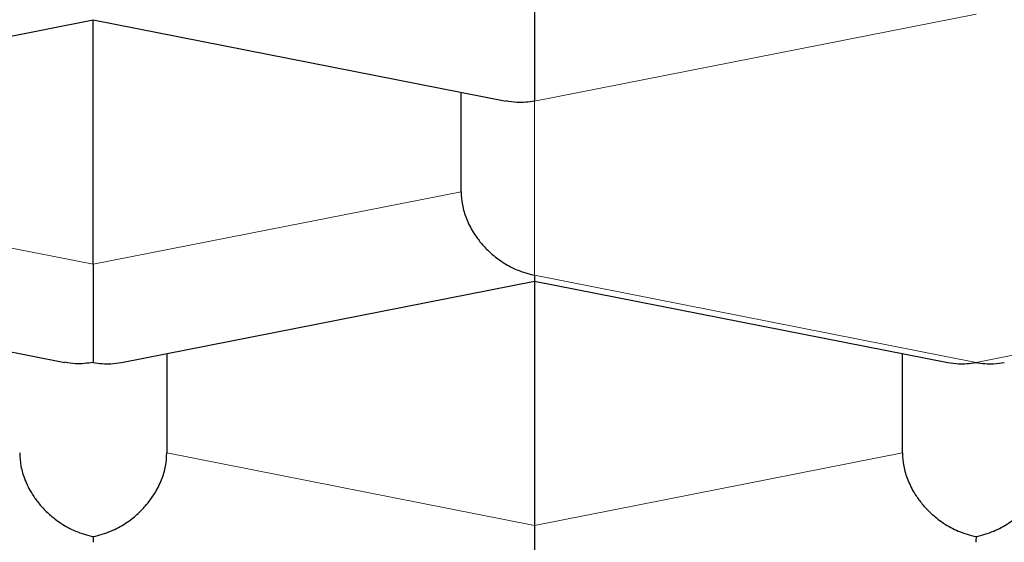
# Model space of a CAD drawing. Header units: millimetres. Extents: x 8 to 701, y 12 to 648.
# Tile 194 of 205: x 333.674 to 335.347, y 588.481 to 589.37. Entities that reach past the tile are written whole.
import ezdxf

# ---------------------------------------------------------------- set-up
doc = ezdxf.new("R2010")
doc.units = ezdxf.units.MM

msp = doc.modelspace()

# ---------------------------------------------------------------- linework, layer by layer
at = {"color": 252, "linetype": 'Continuous', "lineweight": 0}
for p, q in [((334.5485, 589.231), (335.2985, 589.3791)), ((334.5485, 588.9348), (334.5485, 589.231)), ((333.7985, 588.9536), (333.1735, 589.077)), ((333.7985, 588.9536), (334.4235, 589.077)), ((335.2985, 588.7867), (334.5485, 588.9348)), ((336.0485, 588.9348), (335.2985, 588.7867)), ((333.9235, 588.6327), (334.5485, 588.5093)), ((335.1735, 588.6327), (334.5485, 588.5093))]:
    msp.add_line(p, q, dxfattribs=at)
at = {"color": 7, "linetype": 'Continuous', "lineweight": 30}
for p, q in [((333.0966, 589.2306), (333.7984, 589.3692)), ((333.7982, 589.3693), (334.5, 589.2307)), ((333.7985, 588.9536), (333.7985, 589.3692)), ((334.4235, 589.077), (334.4235, 589.2458)), ((333.0482, 588.925), (333.75, 588.7864)), ((333.8466, 588.7863), (334.5484, 588.9249)), ((334.5482, 588.925), (335.2504, 588.7863)), ((334.5485, 588.9249), (334.5485, 588.5093)), ((333.9235, 588.8015), (333.9235, 588.6327)), ((335.1735, 588.6327), (335.1735, 588.8015))]:
    msp.add_line(p, q, dxfattribs=at)
at = {"color": 252, "linetype": 'Continuous', "lineweight": 0}
for points, knots in [([(333.8734, 591.026), (333.9411, 591.0179), (334.1105, 590.9978), (334.3833, 590.9606), (334.6916, 590.9147), (335.0006, 590.8639), (335.3039, 590.8094), (335.6012, 590.751), (335.892, 590.689), (336.1706, 590.6246), (336.437, 590.5582), (336.6914, 590.49), (336.9388, 590.4189), (337.1789, 590.3449), (337.416, 590.2666), (337.6493, 590.1838), (337.878, 590.0964), (338.0972, 590.0063), (338.3065, 589.9135), (338.5058, 589.8181), (338.6912, 589.7222), (338.863, 589.6259), (339.0218, 589.5297), (339.1707, 589.4316), (339.3097, 589.3318), (339.4411, 589.2284), (339.5641, 589.1214), (339.6776, 589.0107), (339.7793, 588.8988), (339.8689, 588.7856), (339.9462, 588.6714), (340.0101, 588.5585), (340.0612, 588.4471), (340.1002, 588.3374), (340.1279, 588.2273), (340.1453, 588.1169), (340.1474, 588.0432), (340.1485, 588.0064)], [0, 0, 0, 0, 0.018613, 0.04658, 0.076242, 0.105904, 0.135566, 0.165228, 0.19489, 0.224551, 0.252518, 0.280486, 0.308453, 0.33642, 0.364387, 0.394049, 0.423711, 0.453372, 0.483034, 0.512696, 0.542358, 0.570325, 0.598292, 0.626259, 0.654226, 0.682193, 0.711855, 0.741517, 0.771179, 0.800841, 0.830503, 0.860165, 0.888132, 0.916099, 0.944066, 0.972033, 1, 1, 1, 1]), ([(321.8485, 587.6305), (321.8496, 587.668), (321.8519, 587.7427), (321.8705, 587.8547), (321.9003, 587.9663), (321.9424, 588.0776), (321.9964, 588.1884), (322.0609, 588.2964), (322.135, 588.4013), (322.218, 588.5031), (322.3112, 588.6039), (322.4147, 588.7036), (322.5306, 588.8042), (322.6592, 588.9052), (322.8011, 589.0063), (322.9537, 589.1055), (323.1169, 589.2028), (323.2906, 589.298), (323.4709, 589.3893), (323.6568, 589.4766), (323.8472, 589.5598), (324.046, 589.6407), (324.2532, 589.7192), (324.4726, 589.7969), (324.7045, 589.8734), (324.9487, 589.9482), (325.2007, 590.0199), (325.4604, 590.0884), (325.7276, 590.1537), (325.9965, 590.2144), (326.2659, 590.2707), (326.5351, 590.3227), (326.8094, 590.3714), (327.0888, 590.4169), (327.3786, 590.46), (327.6785, 590.5003), (327.988, 590.5375), (328.301, 590.5708), (328.6176, 590.6001), (328.9375, 590.6255), (329.2538, 590.6465), (329.5656, 590.6632), (329.8724, 590.676), (330.1803, 590.6851), (330.4892, 590.6906), (330.805, 590.6924), (331.1269, 590.6904), (331.4543, 590.6842), (331.7806, 590.674), (332.1058, 590.6596), (332.4296, 590.6411), (332.7451, 590.619), (333.0519, 590.5936), (333.3494, 590.5652), (333.644, 590.5333), (333.9356, 590.4979), (334.2295, 590.4582), (334.5248, 590.4142), (334.8204, 590.3657), (335.1104, 590.3135), (335.3948, 590.2576), (335.6735, 590.1982), (335.9405, 590.1365), (336.1957, 590.073), (336.439, 590.0078), (336.6756, 589.9398), (336.9055, 589.869), (337.1328, 589.794), (337.3565, 589.7147), (337.5754, 589.6312), (337.7851, 589.545), (337.9854, 589.4563), (338.1763, 589.3649), (338.354, 589.273), (338.5186, 589.1809), (338.6705, 589.0889), (338.8129, 588.9951), (338.9459, 588.8995), (339.0717, 588.8004), (339.1894, 588.6979), (339.298, 588.5921), (339.3951, 588.485), (339.4807, 588.3767), (339.5547, 588.2672), (339.6158, 588.159), (339.6646, 588.0524), (339.702, 587.9476), (339.7285, 587.8423), (339.7452, 587.7365), (339.7474, 587.6659), (339.7485, 587.6305)], [0, 0, 0, 0, 0.011676, 0.02333, 0.034978, 0.046636, 0.058319, 0.070013, 0.08101, 0.091995, 0.10298, 0.113979, 0.125005, 0.136686, 0.148342, 0.15999, 0.171644, 0.18332, 0.19501, 0.206006, 0.216989, 0.227971, 0.238966, 0.249988, 0.261666, 0.273322, 0.28497, 0.296627, 0.308308, 0.320003, 0.331002, 0.341988, 0.352975, 0.363976, 0.375004, 0.386689, 0.398349, 0.41, 0.421657, 0.433337, 0.44503, 0.456029, 0.467013, 0.477997, 0.488993, 0.500014, 0.51169, 0.523343, 0.534989, 0.546644, 0.558322, 0.570011, 0.581005, 0.591987, 0.60297, 0.613969, 0.624995, 0.636674, 0.64833, 0.659979, 0.671635, 0.683315, 0.695009, 0.706008, 0.716993, 0.727978, 0.738974, 0.749995, 0.761679, 0.773336, 0.784984, 0.796638, 0.808313, 0.820004, 0.831001, 0.841985, 0.85297, 0.863967, 0.874991, 0.886667, 0.898323, 0.909973, 0.921635, 0.933323, 0.94501, 0.955999, 0.966979, 0.977964, 0.988967, 1, 1, 1, 1])]:
    msp.add_open_spline(points, degree=3, knots=knots, dxfattribs=at)
at = {"color": 7, "linetype": 'Continuous', "lineweight": 30}
for points, knots in [([(322.7735, 587.7715), (322.7743, 587.8011), (322.776, 587.8604), (322.7891, 587.9492), (322.81, 588.0378), (322.8394, 588.1261), (322.8771, 588.2141), (322.9232, 588.3015), (322.9775, 588.3885), (323.0401, 588.4748), (323.1107, 588.5603), (323.1901, 588.6458), (323.2785, 588.7311), (323.3761, 588.8162), (323.4818, 588.9001), (323.5957, 588.9828), (323.7174, 589.064), (323.847, 589.1439), (323.9843, 589.2222), (324.1291, 589.2989), (324.2812, 589.3739), (324.4421, 589.4479), (324.6118, 589.5206), (324.7904, 589.592), (324.9761, 589.6613), (325.1685, 589.7283), (325.3656, 589.7925), (325.567, 589.8537), (325.7723, 589.912), (325.9832, 589.968), (326.1994, 590.0216), (326.4227, 590.0731), (326.6532, 590.1225), (326.8908, 590.1696), (327.1331, 590.2139), (327.3795, 590.2554), (327.6276, 590.2935), (327.8768, 590.3285), (328.127, 590.3602), (328.3802, 590.3892), (328.6361, 590.4152), (328.8967, 590.4385), (329.162, 590.459), (329.4318, 590.4766), (329.7033, 590.491), (329.976, 590.5022), (330.247, 590.5101), (330.5161, 590.5149), (330.7829, 590.5166), (331.0499, 590.5152), (331.3165, 590.5109), (331.585, 590.5034), (331.8552, 590.4927), (332.1269, 590.4788), (332.397, 590.4617), (332.6652, 590.4414), (332.9287, 590.4182), (333.1871, 590.3923), (333.4406, 590.3637), (333.6912, 590.3322), (333.9386, 590.2979), (334.1847, 590.2605), (334.4294, 590.2199), (334.6722, 590.1759), (334.9105, 590.1292), (335.144, 590.0797), (335.3701, 590.028), (335.5889, 589.9743), (335.8004, 589.9185), (336.0064, 589.8604), (336.2066, 589.8001), (336.4027, 589.7369), (336.5942, 589.6708), (336.7808, 589.6018), (336.9604, 589.5307), (337.1328, 589.4575), (337.2962, 589.3832), (337.4506, 589.3076), (337.5963, 589.2311), (337.7345, 589.153), (337.865, 589.0733), (337.9888, 588.9915), (338.1055, 588.9075), (338.2149, 588.8213), (338.3156, 588.7339), (338.4075, 588.6454), (338.4918, 588.5544), (338.5678, 588.4611), (338.6351, 588.3655), (338.6923, 588.269), (338.7397, 588.1713), (338.777, 588.0724), (338.8037, 587.9723), (338.8204, 587.872), (338.8225, 587.805), (338.8235, 587.7715)], [0, 0, 0, 0, 0.0103035, 0.0206151, 0.0309295, 0.0412411, 0.0515446, 0.0618481, 0.0721597, 0.082474, 0.0927856, 0.1030891, 0.1136757, 0.124271, 0.1348692, 0.1454645, 0.156051, 0.1666301, 0.177218, 0.1878088, 0.1983967, 0.2089758, 0.219862, 0.2307579, 0.2416569, 0.2525527, 0.2634389, 0.274018, 0.2846059, 0.2951967, 0.3057846, 0.3163637, 0.3272499, 0.3381458, 0.3490448, 0.3599406, 0.3708268, 0.3814059, 0.3919938, 0.4025846, 0.4131725, 0.4237516, 0.4346378, 0.4455336, 0.4564327, 0.4673285, 0.4782147, 0.4887938, 0.4993817, 0.5099725, 0.5205604, 0.5311395, 0.5420257, 0.5529215, 0.5638206, 0.5747164, 0.5856026, 0.5961817, 0.6067696, 0.6173604, 0.6279483, 0.6385274, 0.6494136, 0.6603094, 0.6712084, 0.6821043, 0.6929905, 0.7035696, 0.7141575, 0.7247483, 0.7353362, 0.7459153, 0.7568015, 0.7676973, 0.7785963, 0.7894922, 0.8003784, 0.8109575, 0.8215454, 0.8321362, 0.8427241, 0.8533032, 0.8641894, 0.8750852, 0.8859842, 0.8968801, 0.9077663, 0.9191702, 0.9305815, 0.9419928, 0.9533967, 0.9650436, 0.9766983, 0.9883531, 1, 1, 1, 1]), ([(334.5485, 589.3979), (334.5485, 589.3903), (334.5485, 589.3749), (334.5484, 589.35), (334.5485, 589.3306), (334.5485, 589.3168), (334.5485, 589.3085), (334.5485, 589.297), (334.5484, 589.2817), (334.5482, 589.263), (334.5484, 589.2443), (334.5485, 589.2357), (334.5485, 589.231)], [0, 0, 0, 0, 0.111299, 0.227118, 0.348662, 0.390702, 0.433532, 0.477182, 0.573704, 0.692934, 0.83501, 1, 1, 1, 1]), ([(334.5485, 589.231), (334.5384, 589.2296), (334.5217, 589.2271), (334.5061, 589.2301), (334.5001, 589.2313)], [0, 0, 0, 0, 0.611708, 1, 1, 1, 1]), ([(334.4235, 589.077), (334.424, 589.0695), (334.4248, 589.0543), (334.432, 589.0308), (334.4409, 589.0131), (334.4489, 589.0009), (334.4542, 588.9937), (334.4624, 588.9838), (334.4752, 588.971), (334.4945, 588.9561), (334.5196, 588.9424), (334.5384, 588.9375), (334.5485, 588.9348)], [0, 0, 0, 0, 0.111298, 0.227117, 0.348661, 0.390702, 0.433531, 0.477182, 0.573703, 0.692933, 0.835009, 1, 1, 1, 1]), ([(333.7985, 588.9536), (333.7985, 588.946), (333.7985, 588.9306), (333.7984, 588.9057), (333.7985, 588.8863), (333.7985, 588.8725), (333.7985, 588.8642), (333.7985, 588.8527), (333.7984, 588.8374), (333.7982, 588.8187), (333.7984, 588.8), (333.7985, 588.7914), (333.7985, 588.7867)], [0, 0, 0, 0, 0.111298, 0.227117, 0.348661, 0.390702, 0.433531, 0.477182, 0.573703, 0.692933, 0.835009, 1, 1, 1, 1]), ([(334.5485, 588.9348), (334.5485, 588.9313), (334.5484, 588.9256), (334.5483, 588.9255), (334.5483, 588.9255)], [0, 0, 0, 0, 0.611709, 1, 1, 1, 1]), ([(333.7985, 588.7867), (333.7884, 588.7853), (333.7717, 588.7828), (333.7561, 588.7858), (333.7501, 588.787)], [0, 0, 0, 0, 0.611707, 1, 1, 1, 1]), ([(333.7985, 588.7867), (333.8086, 588.7852), (333.8251, 588.7827), (333.8406, 588.7857), (333.8465, 588.7868)], [0, 0, 0, 0, 0.614286, 1, 1, 1, 1]), ([(335.2505, 588.7868), (335.2565, 588.7857), (335.2719, 588.7827), (335.2884, 588.7852), (335.2985, 588.7867)], [0, 0, 0, 0, 0.385619, 1, 1, 1, 1]), ([(335.2985, 588.7867), (335.3086, 588.7852), (335.3251, 588.7827), (335.3406, 588.7857), (335.3465, 588.7868)], [0, 0, 0, 0, 0.6142859, 1, 1, 1, 1]), ([(333.6735, 588.6327), (333.674, 588.6252), (333.6748, 588.61), (333.682, 588.5865), (333.6909, 588.5688), (333.6989, 588.5566), (333.7042, 588.5494), (333.7124, 588.5395), (333.7252, 588.5267), (333.7445, 588.5118), (333.7696, 588.4981), (333.7884, 588.4932), (333.7985, 588.4905)], [0, 0, 0, 0, 0.111298, 0.227117, 0.348661, 0.390702, 0.433531, 0.477182, 0.573703, 0.692933, 0.835009, 1, 1, 1, 1]), ([(333.7985, 588.4905), (333.8086, 588.4932), (333.8275, 588.4981), (333.8492, 588.51), (333.8636, 588.5203), (333.8726, 588.5278), (333.8802, 588.5351), (333.8909, 588.5466), (333.9034, 588.5633), (333.915, 588.5865), (333.9222, 588.61), (333.9231, 588.6252), (333.9235, 588.6327)], [0, 0, 0, 0, 0.16497, 0.307043, 0.369569, 0.426389, 0.477525, 0.523007, 0.65131, 0.772854, 0.888682, 1, 1, 1, 1]), ([(335.1735, 588.6327), (335.174, 588.6252), (335.1748, 588.61), (335.182, 588.5865), (335.1909, 588.5688), (335.1989, 588.5566), (335.2042, 588.5494), (335.2124, 588.5395), (335.2252, 588.5267), (335.2445, 588.5118), (335.2696, 588.4981), (335.2884, 588.4932), (335.2985, 588.4905)], [0, 0, 0, 0, 0.1112981, 0.2271171, 0.3486611, 0.390702, 0.4335313, 0.4771817, 0.573703, 0.6929329, 0.8350093, 1, 1, 1, 1]), ([(335.2985, 588.4905), (335.3086, 588.4932), (335.3275, 588.4981), (335.3492, 588.51), (335.3636, 588.5203), (335.3726, 588.5278), (335.3802, 588.5351), (335.3909, 588.5466), (335.4034, 588.5633), (335.415, 588.5865), (335.4222, 588.61), (335.4231, 588.6252), (335.4235, 588.6327)], [0, 0, 0, 0, 0.16497, 0.307043, 0.369569, 0.426389, 0.477525, 0.523007, 0.65131, 0.772854, 0.888682, 1, 1, 1, 1]), ([(334.5485, 588.5093), (334.5485, 588.5017), (334.5485, 588.4863), (334.5484, 588.4614), (334.5485, 588.442), (334.5485, 588.4282), (334.5485, 588.4199), (334.5485, 588.4084), (334.5484, 588.3931), (334.5482, 588.3745), (334.5484, 588.3557), (334.5485, 588.3471), (334.5485, 588.3424)], [0, 0, 0, 0, 0.111298, 0.227117, 0.348661, 0.390702, 0.433531, 0.477182, 0.573703, 0.692933, 0.835009, 1, 1, 1, 1]), ([(333.7985, 588.4905), (333.7985, 588.487), (333.7984, 588.4813), (333.7983, 588.4812), (333.7983, 588.4812)], [0, 0, 0, 0, 0.6117069, 1, 1, 1, 1]), ([(335.2985, 588.4905), (335.2985, 588.487), (335.2984, 588.4813), (335.2983, 588.4812), (335.2983, 588.4812)], [0, 0, 0, 0, 0.6117069, 1, 1, 1, 1])]:
    msp.add_open_spline(points, degree=3, knots=knots, dxfattribs=at)

doc.saveas('drawing.dxf')
